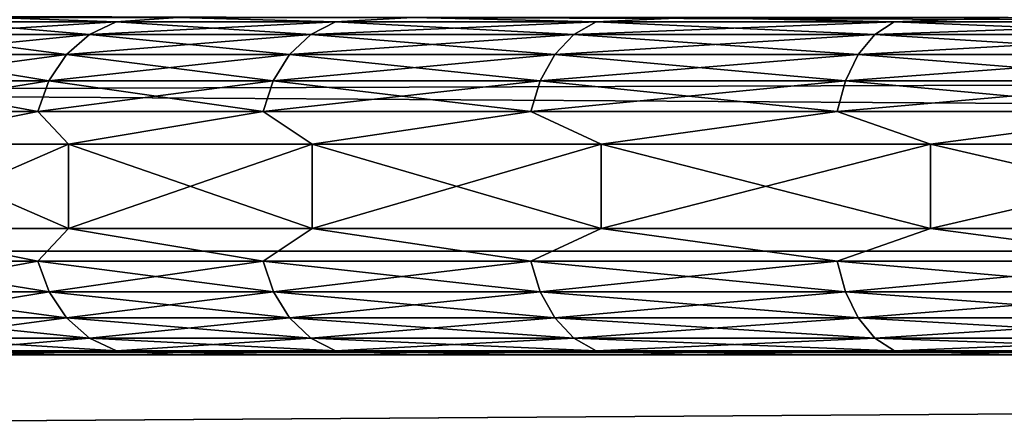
# Model space of a CAD drawing. Header units: metres. Extents: x -150 to 310, y -128 to 84.
# Tile 201 of 256: x 69.499 to 71.835, y 15.452 to 16.395. Entities that reach past the tile are written whole.
import ezdxf

# ---------------------------------------------------------------- set-up
doc = ezdxf.new("R2010")
doc.units = ezdxf.units.M
doc.layers.add('solid_26009703_SW0001', color=7, linetype='CONTINUOUS')
doc.layers.add('solid_26009703_SW0001_01', color=7, linetype='CONTINUOUS')

msp = doc.modelspace()

# ---------------------------------------------------------------- linework, layer by layer
at = {"layer": 'solid_26009703_SW0001'}
for points in [[(127.5, 17.451437, 14.981567), (-127.5, 17.451437, 14.981567), (-127.5, 15.846239, 16.670235)], [(127.5, 15.846239, 16.670235), (127.5, 17.451437, 14.981567), (-127.5, 15.846239, 16.670235)], [(97.199997, 16.989357, -12.343491), (-128, 16.990728, -12.341079), (-128, 15.604132, -14.053188)], [(97.199997, 16.320065, 13.215728), (-128, 15.604132, 14.053188), (-128, 16.990728, 12.341079)], [(97.199997, 16.989357, 12.343491), (97.199997, 16.320065, 13.215728), (-128, 16.990728, 12.341079)], [(97.199997, 16.320065, -13.215728), (97.199997, 16.989357, -12.343491), (-128, 15.604132, -14.053188)], [(69.72821, 16.389778, -3.722822), (69.315018, 16.389778, -2.844736), (69.433136, 16.4, -2.928081)], [(69.315018, 16.389778, 2.844736), (69.72821, 16.389778, 3.722822), (69.433151, 16.4, 2.928124)], [(69.72821, 16.389778, -3.722822), (69.433136, 16.4, -2.928081), (69.874146, 16.4, -3.823313)], [(69.72821, 16.389778, 3.722822), (69.874168, 16.4, 3.823353), (69.433151, 16.4, 2.928124)], [(70.248207, 16.389778, -4.542196), (69.72821, 16.389778, -3.722822), (69.874146, 16.4, -3.823313)], [(69.72821, 16.389778, 3.722822), (70.248207, 16.389778, 4.542196), (69.874168, 16.4, 3.823353)], [(70.248207, 16.389778, -4.542196), (69.874146, 16.4, -3.823313), (70.432045, 16.4, -4.657904)], [(70.248207, 16.389778, 4.542196), (70.432076, 16.4, 4.657939), (69.874168, 16.4, 3.823353)], [(70.866791, 16.389778, -5.289937), (70.248207, 16.389778, -4.542196), (70.432045, 16.4, -4.657904)], [(70.248207, 16.389778, 4.542196), (70.866791, 16.389778, 5.289937), (70.432076, 16.4, 4.657939)], [(70.866791, 16.389778, -5.289937), (70.432045, 16.4, -4.657904), (71.089615, 16.4, -5.407865)], [(70.866791, 16.389778, 5.289937), (71.089645, 16.4, 5.407897), (70.432076, 16.4, 4.657939)], [(71.574211, 16.389778, -5.954253), (70.866791, 16.389778, -5.289937), (71.089615, 16.4, -5.407865)], [(70.866791, 16.389778, 5.289937), (71.574211, 16.389778, 5.954253), (71.089645, 16.4, 5.407897)], [(71.574211, 16.389778, -5.954253), (71.089615, 16.4, -5.407865), (71.844475, 16.4, -6.069971)], [(71.574211, 16.389778, 5.954253), (71.844513, 16.4, 6.069998), (71.089645, 16.4, 5.407897)], [(72.359322, 16.389778, -6.524667), (71.574211, 16.389778, -5.954253), (71.844475, 16.4, -6.069971)], [(71.574211, 16.389778, 5.954253), (72.359322, 16.389778, 6.524667), (71.844513, 16.4, 6.069998)], [(69.247681, 16.359768, -2.871397), (69.315018, 16.389778, -2.844736), (69.72821, 16.389778, -3.722822)], [(69.664749, 16.359768, -3.757711), (69.247681, 16.359768, -2.871397), (69.72821, 16.389778, -3.722822)], [(69.247681, 16.359768, 2.871397), (69.664749, 16.359768, 3.757711), (69.315018, 16.389778, 2.844736)], [(69.664749, 16.359768, 3.757711), (69.72821, 16.389778, 3.722822), (69.315018, 16.389778, 2.844736)], [(69.664749, 16.359768, -3.757711), (69.72821, 16.389778, -3.722822), (70.248207, 16.389778, -4.542196)], [(70.189613, 16.359768, -4.584765), (69.664749, 16.359768, -3.757711), (70.248207, 16.389778, -4.542196)], [(69.664749, 16.359768, 3.757711), (70.189613, 16.359768, 4.584765), (69.72821, 16.389778, 3.722822)], [(70.189613, 16.359768, 4.584765), (70.248207, 16.389778, 4.542196), (69.72821, 16.389778, 3.722822)], [(70.189613, 16.359768, -4.584765), (70.248207, 16.389778, -4.542196), (70.866791, 16.389778, -5.289937)], [(70.813995, 16.359768, -5.339514), (70.189613, 16.359768, -4.584765), (70.866791, 16.389778, -5.289937)], [(70.189613, 16.359768, 4.584765), (70.813995, 16.359768, 5.339514), (70.248207, 16.389778, 4.542196)], [(70.813995, 16.359768, 5.339514), (70.866791, 16.389778, 5.289937), (70.248207, 16.389778, 4.542196)], [(70.813995, 16.359768, -5.339514), (70.866791, 16.389778, -5.289937), (71.574211, 16.389778, -5.954253)], [(71.528053, 16.359768, -6.010056), (70.813995, 16.359768, -5.339514), (71.574211, 16.389778, -5.954253)], [(70.813995, 16.359768, 5.339514), (71.528053, 16.359768, 6.010056), (70.866791, 16.389778, 5.289937)], [(71.528053, 16.359768, 6.010056), (71.574211, 16.389778, 5.954253), (70.866791, 16.389778, 5.289937)], [(71.528053, 16.359768, -6.010056), (71.574211, 16.389778, -5.954253), (72.359322, 16.389778, -6.524667)], [(72.320511, 16.359768, -6.585815), (71.528053, 16.359768, -6.010056), (72.359322, 16.389778, -6.524667)], [(71.528053, 16.359768, 6.010056), (72.320511, 16.359768, 6.585815), (71.574211, 16.389778, 5.954253)], [(72.320511, 16.359768, 6.585815), (72.359322, 16.389778, 6.524667), (71.574211, 16.389778, 5.954253)], [(69.189873, 16.312021, -2.894285), (69.247681, 16.359768, -2.871397), (69.664749, 16.359768, -3.757711)], [(69.610268, 16.312021, -3.787664), (69.189873, 16.312021, -2.894285), (69.664749, 16.359768, -3.757711)], [(69.189873, 16.312021, 2.894285), (69.610268, 16.312021, 3.787664), (69.247681, 16.359768, 2.871397)], [(69.610268, 16.312021, 3.787664), (69.664749, 16.359768, 3.757711), (69.247681, 16.359768, 2.871397)], [(69.610268, 16.312021, -3.787664), (69.664749, 16.359768, -3.757711), (70.189613, 16.359768, -4.584765)], [(70.139313, 16.312021, -4.621311), (69.610268, 16.312021, -3.787664), (70.189613, 16.359768, -4.584765)], [(69.610268, 16.312021, 3.787664), (70.139313, 16.312021, 4.621311), (69.664749, 16.359768, 3.757711)], [(70.139313, 16.312021, 4.621311), (70.189613, 16.359768, 4.584765), (69.664749, 16.359768, 3.757711)], [(70.139313, 16.312021, -4.621311), (70.189613, 16.359768, -4.584765), (70.813995, 16.359768, -5.339514)], [(70.768669, 16.312021, -5.382076), (70.139313, 16.312021, -4.621311), (70.813995, 16.359768, -5.339514)], [(70.139313, 16.312021, 4.621311), (70.768669, 16.312021, 5.382076), (70.189613, 16.359768, 4.584765)], [(70.768669, 16.312021, 5.382076), (70.813995, 16.359768, 5.339514), (70.189613, 16.359768, 4.584765)], [(70.768669, 16.312021, -5.382076), (70.813995, 16.359768, -5.339514), (71.528053, 16.359768, -6.010056)], [(71.488419, 16.312021, -6.057962), (70.768669, 16.312021, -5.382076), (71.528053, 16.359768, -6.010056)], [(70.768669, 16.312021, 5.382076), (71.488419, 16.312021, 6.057962), (70.813995, 16.359768, 5.339514)], [(71.488419, 16.312021, 6.057962), (71.528053, 16.359768, 6.010056), (70.813995, 16.359768, 5.339514)], [(71.488419, 16.312021, -6.057962), (71.528053, 16.359768, -6.010056), (72.320511, 16.359768, -6.585815)], [(72.287201, 16.312021, -6.638311), (71.488419, 16.312021, -6.057962), (72.320511, 16.359768, -6.585815)], [(71.488419, 16.312021, 6.057962), (72.287201, 16.312021, 6.638311), (71.528053, 16.359768, 6.010056)], [(72.287201, 16.312021, 6.638311), (72.320511, 16.359768, 6.585815), (71.528053, 16.359768, 6.010056)], [(97.199997, 15.606041, -14.051743), (97.199997, 16.320065, -13.215728), (-128, 15.604132, -14.053188)], [(97.199997, 16.320065, 13.215728), (97.199997, 15.606041, 14.051743), (-128, 15.604132, 14.053188)], [(69.145538, 16.249796, -2.911838), (69.189873, 16.312021, -2.894285), (69.610268, 16.312021, -3.787664)], [(69.568481, 16.249796, -3.810636), (69.145538, 16.249796, -2.911838), (69.610268, 16.312021, -3.787664)], [(69.145538, 16.249796, 2.911838), (69.568481, 16.249796, 3.810636), (69.189873, 16.312021, 2.894285)], [(69.568481, 16.249796, 3.810636), (69.610268, 16.312021, 3.787664), (69.189873, 16.312021, 2.894285)], [(69.568481, 16.249796, -3.810636), (69.610268, 16.312021, -3.787664), (70.139313, 16.312021, -4.621311)], [(70.100739, 16.249796, -4.649337), (69.568481, 16.249796, -3.810636), (70.139313, 16.312021, -4.621311)], [(69.568481, 16.249796, 3.810636), (70.100739, 16.249796, 4.649337), (69.610268, 16.312021, 3.787664)], [(70.100739, 16.249796, 4.649337), (70.139313, 16.312021, 4.621311), (69.610268, 16.312021, 3.787664)], [(70.100739, 16.249796, -4.649337), (70.139313, 16.312021, -4.621311), (70.768669, 16.312021, -5.382076)], [(70.73391, 16.249796, -5.414717), (70.100739, 16.249796, -4.649337), (70.768669, 16.312021, -5.382076)], [(70.100739, 16.249796, 4.649337), (70.73391, 16.249796, 5.414717), (70.139313, 16.312021, 4.621311)], [(70.73391, 16.249796, 5.414717), (70.768669, 16.312021, 5.382076), (70.139313, 16.312021, 4.621311)], [(70.73391, 16.249796, -5.414717), (70.768669, 16.312021, -5.382076), (71.488419, 16.312021, -6.057962)], [(71.458023, 16.249796, -6.094702), (70.73391, 16.249796, -5.414717), (71.488419, 16.312021, -6.057962)], [(70.73391, 16.249796, 5.414717), (71.458023, 16.249796, 6.094702), (70.768669, 16.312021, 5.382076)], [(71.458023, 16.249796, 6.094702), (71.488419, 16.312021, 6.057962), (70.768669, 16.312021, 5.382076)], [(71.458023, 16.249796, -6.094702), (71.488419, 16.312021, -6.057962), (72.287201, 16.312021, -6.638311)], [(72.26165, 16.249796, -6.678571), (71.458023, 16.249796, -6.094702), (72.287201, 16.312021, -6.638311)], [(71.458023, 16.249796, 6.094702), (72.26165, 16.249796, 6.678571), (71.488419, 16.312021, 6.057962)], [(72.26165, 16.249796, 6.678571), (72.287201, 16.312021, 6.638311), (71.488419, 16.312021, 6.057962)], [(69.117706, 16.177341, -2.922857), (69.145538, 16.249796, -2.911838), (69.568481, 16.249796, -3.810636)], [(69.542252, 16.177341, -3.825056), (69.117706, 16.177341, -2.922857), (69.568481, 16.249796, -3.810636)], [(69.117706, 16.177341, 2.922857), (69.542252, 16.177341, 3.825056), (69.145538, 16.249796, 2.911838)], [(69.542252, 16.177341, 3.825056), (69.568481, 16.249796, 3.810636), (69.145538, 16.249796, 2.911838)], [(69.542252, 16.177341, -3.825056), (69.568481, 16.249796, -3.810636), (70.100739, 16.249796, -4.649337)], [(70.076523, 16.177341, -4.666932), (69.542252, 16.177341, -3.825056), (70.100739, 16.249796, -4.649337)], [(69.542252, 16.177341, 3.825056), (70.076523, 16.177341, 4.666932), (69.568481, 16.249796, 3.810636)], [(70.076523, 16.177341, 4.666932), (70.100739, 16.249796, 4.649337), (69.568481, 16.249796, 3.810636)], [(70.076523, 16.177341, -4.666932), (70.100739, 16.249796, -4.649337), (70.73391, 16.249796, -5.414717)], [(70.71209, 16.177341, -5.435207), (70.076523, 16.177341, -4.666932), (70.73391, 16.249796, -5.414717)], [(70.076523, 16.177341, 4.666932), (70.71209, 16.177341, 5.435207), (70.100739, 16.249796, 4.649337)], [(70.71209, 16.177341, 5.435207), (70.73391, 16.249796, 5.414717), (70.100739, 16.249796, 4.649337)], [(70.71209, 16.177341, -5.435207), (70.73391, 16.249796, -5.414717), (71.458023, 16.249796, -6.094702)], [(71.438942, 16.177341, -6.117766), (70.71209, 16.177341, -5.435207), (71.458023, 16.249796, -6.094702)], [(70.71209, 16.177341, 5.435207), (71.438942, 16.177341, 6.117766), (70.73391, 16.249796, 5.414717)], [(71.438942, 16.177341, 6.117766), (71.458023, 16.249796, 6.094702), (70.73391, 16.249796, 5.414717)], [(71.438942, 16.177341, -6.117766), (71.458023, 16.249796, -6.094702), (72.26165, 16.249796, -6.678571)], [(72.245613, 16.177341, -6.703845), (71.438942, 16.177341, -6.117766), (72.26165, 16.249796, -6.678571)], [(71.438942, 16.177341, 6.117766), (72.245613, 16.177341, 6.703845), (71.458023, 16.249796, 6.094702)], [(72.245613, 16.177341, 6.703845), (72.26165, 16.249796, 6.678571), (71.458023, 16.249796, 6.094702)], [(69.542252, 16.177341, -3.825056), (69.155159, 16.1, -3.042334), (69.117706, 16.177341, -2.922857)], [(69.117706, 16.177341, 2.922857), (69.155159, 16.1, 3.042334), (69.542252, 16.177341, 3.825056)], [(69.542252, 16.177341, -3.825056), (69.615097, 16.1, -3.975002), (69.155159, 16.1, -3.042334)], [(69.542252, 16.177341, 3.825056), (69.155159, 16.1, 3.042334), (69.615097, 16.1, 3.975001)], [(70.076523, 16.177341, -4.666932), (69.615097, 16.1, -3.975002), (69.542252, 16.177341, -3.825056)], [(69.542252, 16.177341, 3.825056), (69.615097, 16.1, 3.975001), (70.076523, 16.177341, 4.666932)], [(70.076523, 16.177341, -4.666932), (70.192841, 16.1, -4.839654), (69.615097, 16.1, -3.975002)], [(70.076523, 16.177341, 4.666932), (69.615097, 16.1, 3.975001), (70.192841, 16.1, 4.839654)], [(70.71209, 16.177341, -5.435207), (70.192841, 16.1, -4.839654), (70.076523, 16.177341, -4.666932)], [(70.076523, 16.177341, 4.666932), (70.192841, 16.1, 4.839654), (70.71209, 16.177341, 5.435207)], [(70.71209, 16.177341, -5.435207), (70.878502, 16.1, -5.6215), (70.192841, 16.1, -4.839654)], [(70.71209, 16.177341, 5.435207), (70.192841, 16.1, 4.839654), (70.878502, 16.1, 5.621499)], [(71.438942, 16.177341, -6.117766), (70.878502, 16.1, -5.6215), (70.71209, 16.177341, -5.435207)], [(70.71209, 16.177341, 5.435207), (70.878502, 16.1, 5.621499), (71.438942, 16.177341, 6.117766)], [(71.438942, 16.177341, -6.117766), (71.660347, 16.1, -6.307159), (70.878502, 16.1, -5.6215)], [(71.438942, 16.177341, 6.117766), (70.878502, 16.1, 5.621499), (71.660347, 16.1, 6.307159)], [(72.245613, 16.177341, -6.703845), (71.660347, 16.1, -6.307159), (71.438942, 16.177341, -6.117766)], [(71.438942, 16.177341, 6.117766), (71.660347, 16.1, 6.307159), (72.245613, 16.177341, 6.703845)], [(72.245613, 16.177341, -6.703845), (72.525002, 16.1, -6.884902), (71.660347, 16.1, -6.307159)], [(72.245613, 16.177341, 6.703845), (71.660347, 16.1, 6.307159), (72.525002, 16.1, 6.884902)], [(69.155159, 15.9, -3.042334), (69.155159, 16.1, -3.042334), (69.615097, 16.1, -3.975002)], [(69.615097, 15.9, -3.975001), (69.155159, 15.9, -3.042334), (69.615097, 16.1, -3.975002)], [(69.615097, 15.9, 3.975001), (69.615097, 16.1, 3.975001), (69.155159, 16.1, 3.042334)], [(69.155159, 15.9, 3.042334), (69.615097, 15.9, 3.975001), (69.155159, 16.1, 3.042334)], [(69.615097, 15.9, -3.975001), (69.615097, 16.1, -3.975002), (70.192841, 16.1, -4.839654)], [(70.192841, 15.9, -4.839654), (69.615097, 15.9, -3.975001), (70.192841, 16.1, -4.839654)], [(70.192841, 15.9, 4.839654), (70.192841, 16.1, 4.839654), (69.615097, 16.1, 3.975001)], [(69.615097, 15.9, 3.975001), (70.192841, 15.9, 4.839654), (69.615097, 16.1, 3.975001)], [(70.192841, 15.9, -4.839654), (70.192841, 16.1, -4.839654), (70.878502, 16.1, -5.6215)], [(70.878502, 15.9, -5.6215), (70.192841, 15.9, -4.839654), (70.878502, 16.1, -5.6215)], [(70.878502, 15.9, 5.621499), (70.878502, 16.1, 5.621499), (70.192841, 16.1, 4.839654)], [(70.192841, 15.9, 4.839654), (70.878502, 15.9, 5.621499), (70.192841, 16.1, 4.839654)], [(70.878502, 15.9, -5.6215), (70.878502, 16.1, -5.6215), (71.660347, 16.1, -6.307159)], [(71.660347, 15.9, -6.307159), (70.878502, 15.9, -5.6215), (71.660347, 16.1, -6.307159)], [(71.660347, 15.9, 6.307159), (71.660347, 16.1, 6.307159), (70.878502, 16.1, 5.621499)], [(70.878502, 15.9, 5.621499), (71.660347, 15.9, 6.307159), (70.878502, 16.1, 5.621499)], [(71.660347, 15.9, -6.307159), (71.660347, 16.1, -6.307159), (72.525002, 16.1, -6.884902)], [(72.525002, 15.9, -6.884902), (71.660347, 15.9, -6.307159), (72.525002, 16.1, -6.884902)], [(72.525002, 15.9, 6.884902), (72.525002, 16.1, 6.884902), (71.660347, 16.1, 6.307159)], [(71.660347, 15.9, 6.307159), (72.525002, 15.9, 6.884902), (71.660347, 16.1, 6.307159)], [(69.54232, 15.822354, -3.825017), (69.117783, 15.822354, -2.922827), (69.155159, 15.9, -3.042334)], [(69.117783, 15.822354, 2.922827), (69.54232, 15.822354, 3.825017), (69.155159, 15.9, 3.042334)], [(69.54232, 15.822354, -3.825017), (69.155159, 15.9, -3.042334), (69.615097, 15.9, -3.975001)], [(69.54232, 15.822354, 3.825017), (69.615097, 15.9, 3.975001), (69.155159, 15.9, 3.042334)], [(70.076584, 15.822354, -4.666884), (69.54232, 15.822354, -3.825017), (69.615097, 15.9, -3.975001)], [(69.54232, 15.822354, 3.825017), (70.076584, 15.822354, 4.666884), (69.615097, 15.9, 3.975001)], [(70.076584, 15.822354, -4.666884), (69.615097, 15.9, -3.975001), (70.192841, 15.9, -4.839654)], [(70.076584, 15.822354, 4.666884), (70.192841, 15.9, 4.839654), (69.615097, 15.9, 3.975001)], [(70.712151, 15.822354, -5.435152), (70.076584, 15.822354, -4.666884), (70.192841, 15.9, -4.839654)], [(70.076584, 15.822354, 4.666884), (70.712151, 15.822354, 5.435152), (70.192841, 15.9, 4.839654)], [(70.712151, 15.822354, -5.435152), (70.192841, 15.9, -4.839654), (70.878502, 15.9, -5.6215)], [(70.712151, 15.822354, 5.435152), (70.878502, 15.9, 5.621499), (70.192841, 15.9, 4.839654)], [(71.438995, 15.822354, -6.117704), (70.712151, 15.822354, -5.435152), (70.878502, 15.9, -5.6215)], [(70.712151, 15.822354, 5.435152), (71.438995, 15.822354, 6.117704), (70.878502, 15.9, 5.621499)], [(71.438995, 15.822354, -6.117704), (70.878502, 15.9, -5.6215), (71.660347, 15.9, -6.307159)], [(71.438995, 15.822354, 6.117704), (71.660347, 15.9, 6.307159), (70.878502, 15.9, 5.621499)], [(72.245651, 15.822354, -6.703776), (71.438995, 15.822354, -6.117704), (71.660347, 15.9, -6.307159)], [(71.438995, 15.822354, 6.117704), (72.245651, 15.822354, 6.703776), (71.660347, 15.9, 6.307159)], [(72.245651, 15.822354, -6.703776), (71.660347, 15.9, -6.307159), (72.525002, 15.9, -6.884902)], [(72.245651, 15.822354, 6.703776), (72.525002, 15.9, 6.884902), (71.660347, 15.9, 6.307159)], [(127.5, 15.846239, 16.670235), (-127.5, 15.846239, 16.670235), (-127.5, 14.078438, 18.187841)], [(127.5, 14.078438, 18.187841), (127.5, 15.846239, 16.670235), (-127.5, 14.078438, 18.187841)], [(69.145683, 15.749932, -2.91178), (69.117783, 15.822354, -2.922827), (69.54232, 15.822354, -3.825017)], [(69.568619, 15.749932, 3.81056), (69.54232, 15.822354, 3.825017), (69.117783, 15.822354, 2.922827)], [(69.145683, 15.749932, 2.91178), (69.568619, 15.749932, 3.81056), (69.117783, 15.822354, 2.922827)], [(69.568619, 15.749932, -3.81056), (69.145683, 15.749932, -2.91178), (69.54232, 15.822354, -3.825017)], [(69.568619, 15.749932, -3.81056), (69.54232, 15.822354, -3.825017), (70.076584, 15.822354, -4.666884)], [(70.100861, 15.749932, 4.649245), (70.076584, 15.822354, 4.666884), (69.54232, 15.822354, 3.825017)], [(69.568619, 15.749932, 3.81056), (70.100861, 15.749932, 4.649245), (69.54232, 15.822354, 3.825017)], [(70.100861, 15.749932, -4.649245), (69.568619, 15.749932, -3.81056), (70.076584, 15.822354, -4.666884)], [(70.100861, 15.749932, -4.649245), (70.076584, 15.822354, -4.666884), (70.712151, 15.822354, -5.435152)], [(70.734024, 15.749932, 5.414609), (70.712151, 15.822354, 5.435152), (70.076584, 15.822354, 4.666884)], [(70.100861, 15.749932, 4.649245), (70.734024, 15.749932, 5.414609), (70.076584, 15.822354, 4.666884)], [(70.734024, 15.749932, -5.414609), (70.100861, 15.749932, -4.649245), (70.712151, 15.822354, -5.435152)], [(70.734024, 15.749932, -5.414609), (70.712151, 15.822354, -5.435152), (71.438995, 15.822354, -6.117704)], [(71.458122, 15.749932, 6.094581), (71.438995, 15.822354, 6.117704), (70.712151, 15.822354, 5.435152)], [(70.734024, 15.749932, 5.414609), (71.458122, 15.749932, 6.094581), (70.712151, 15.822354, 5.435152)], [(71.458122, 15.749932, -6.094581), (70.734024, 15.749932, -5.414609), (71.438995, 15.822354, -6.117704)], [(71.458122, 15.749932, -6.094581), (71.438995, 15.822354, -6.117704), (72.245651, 15.822354, -6.703776)], [(72.261734, 15.749932, 6.678438), (72.245651, 15.822354, 6.703776), (71.438995, 15.822354, 6.117704)], [(71.458122, 15.749932, 6.094581), (72.261734, 15.749932, 6.678438), (71.438995, 15.822354, 6.117704)], [(72.261734, 15.749932, -6.678438), (71.458122, 15.749932, -6.094581), (72.245651, 15.822354, -6.703776)], [(69.190079, 15.687757, -2.894203), (69.145683, 15.749932, -2.91178), (69.568619, 15.749932, -3.81056)], [(69.610458, 15.687757, 3.787557), (69.568619, 15.749932, 3.81056), (69.145683, 15.749932, 2.91178)], [(69.190079, 15.687757, 2.894203), (69.610458, 15.687757, 3.787557), (69.145683, 15.749932, 2.91178)], [(69.610458, 15.687757, -3.787557), (69.190079, 15.687757, -2.894203), (69.568619, 15.749932, -3.81056)], [(69.610458, 15.687757, -3.787557), (69.568619, 15.749932, -3.81056), (70.100861, 15.749932, -4.649245)], [(70.139488, 15.687757, 4.62118), (70.100861, 15.749932, 4.649245), (69.568619, 15.749932, 3.81056)], [(69.610458, 15.687757, 3.787557), (70.139488, 15.687757, 4.62118), (69.568619, 15.749932, 3.81056)], [(70.139488, 15.687757, -4.62118), (69.610458, 15.687757, -3.787557), (70.100861, 15.749932, -4.649245)], [(70.139488, 15.687757, -4.62118), (70.100861, 15.749932, -4.649245), (70.734024, 15.749932, -5.414609)], [(70.768837, 15.687757, 5.381924), (70.734024, 15.749932, 5.414609), (70.100861, 15.749932, 4.649245)], [(70.139488, 15.687757, 4.62118), (70.768837, 15.687757, 5.381924), (70.100861, 15.749932, 4.649245)], [(70.768837, 15.687757, -5.381924), (70.139488, 15.687757, -4.62118), (70.734024, 15.749932, -5.414609)], [(70.768837, 15.687757, -5.381924), (70.734024, 15.749932, -5.414609), (71.458122, 15.749932, -6.094581)], [(71.488556, 15.687757, 6.057791), (71.458122, 15.749932, 6.094581), (70.734024, 15.749932, 5.414609)], [(70.768837, 15.687757, 5.381924), (71.488556, 15.687757, 6.057791), (70.734024, 15.749932, 5.414609)], [(71.488556, 15.687757, -6.057791), (70.768837, 15.687757, -5.381924), (71.458122, 15.749932, -6.094581)], [(71.488556, 15.687757, -6.057791), (71.458122, 15.749932, -6.094581), (72.261734, 15.749932, -6.678438)], [(72.287315, 15.687757, 6.638124), (72.261734, 15.749932, 6.678438), (71.458122, 15.749932, 6.094581)], [(71.488556, 15.687757, 6.057791), (72.287315, 15.687757, 6.638124), (71.458122, 15.749932, 6.094581)], [(72.287315, 15.687757, -6.638124), (71.488556, 15.687757, -6.057791), (72.261734, 15.749932, -6.678438)], [(69.247932, 15.640075, -2.871296), (69.190079, 15.687757, -2.894203), (69.610458, 15.687757, -3.787557)], [(69.664986, 15.640075, 3.75758), (69.610458, 15.687757, 3.787557), (69.190079, 15.687757, 2.894203)], [(69.247932, 15.640075, 2.871296), (69.664986, 15.640075, 3.75758), (69.190079, 15.687757, 2.894203)], [(69.664986, 15.640075, -3.75758), (69.247932, 15.640075, -2.871296), (69.610458, 15.687757, -3.787557)], [(69.664986, 15.640075, -3.75758), (69.610458, 15.687757, -3.787557), (70.139488, 15.687757, -4.62118)], [(70.189835, 15.640075, 4.584605), (70.139488, 15.687757, 4.62118), (69.610458, 15.687757, 3.787557)], [(69.664986, 15.640075, 3.75758), (70.189835, 15.640075, 4.584605), (69.610458, 15.687757, 3.787557)], [(70.189835, 15.640075, -4.584605), (69.664986, 15.640075, -3.75758), (70.139488, 15.687757, -4.62118)], [(70.189835, 15.640075, -4.584605), (70.139488, 15.687757, -4.62118), (70.768837, 15.687757, -5.381924)], [(70.814194, 15.640075, 5.339328), (70.768837, 15.687757, 5.381924), (70.139488, 15.687757, 4.62118)], [(70.189835, 15.640075, 4.584605), (70.814194, 15.640075, 5.339328), (70.139488, 15.687757, 4.62118)], [(70.814194, 15.640075, -5.339328), (70.189835, 15.640075, -4.584605), (70.768837, 15.687757, -5.381924)], [(70.814194, 15.640075, -5.339328), (70.768837, 15.687757, -5.381924), (71.488556, 15.687757, -6.057791)], [(71.528221, 15.640075, 6.009846), (71.488556, 15.687757, 6.057791), (70.768837, 15.687757, 5.381924)], [(70.814194, 15.640075, 5.339328), (71.528221, 15.640075, 6.009846), (70.768837, 15.687757, 5.381924)], [(71.528221, 15.640075, -6.009846), (70.814194, 15.640075, -5.339328), (71.488556, 15.687757, -6.057791)], [(71.528221, 15.640075, -6.009846), (71.488556, 15.687757, -6.057791), (72.287315, 15.687757, -6.638124)], [(72.320663, 15.640075, 6.585586), (72.287315, 15.687757, 6.638124), (71.488556, 15.687757, 6.057791)], [(71.528221, 15.640075, 6.009846), (72.320663, 15.640075, 6.585586), (71.488556, 15.687757, 6.057791)], [(72.320663, 15.640075, -6.585586), (71.528221, 15.640075, -6.009846), (72.287315, 15.687757, -6.638124)], [(69.3153, 15.610141, -2.844624), (69.247932, 15.640075, -2.871296), (69.664986, 15.640075, -3.75758)], [(69.728477, 15.610141, 3.722676), (69.664986, 15.640075, 3.75758), (69.247932, 15.640075, 2.871296)], [(69.3153, 15.610141, 2.844624), (69.728477, 15.610141, 3.722676), (69.247932, 15.640075, 2.871296)], [(69.728477, 15.610141, -3.722676), (69.3153, 15.610141, -2.844624), (69.664986, 15.640075, -3.75758)], [(69.728477, 15.610141, -3.722676), (69.664986, 15.640075, -3.75758), (70.189835, 15.640075, -4.584605)], [(70.248451, 15.610141, 4.542018), (70.189835, 15.640075, 4.584605), (69.664986, 15.640075, 3.75758)], [(69.728477, 15.610141, 3.722676), (70.248451, 15.610141, 4.542018), (69.664986, 15.640075, 3.75758)], [(70.248451, 15.610141, -4.542018), (69.728477, 15.610141, -3.722676), (70.189835, 15.640075, -4.584605)], [(70.248451, 15.610141, -4.542018), (70.189835, 15.640075, -4.584605), (70.814194, 15.640075, -5.339328)], [(70.867012, 15.610141, 5.28973), (70.814194, 15.640075, 5.339328), (70.189835, 15.640075, 4.584605)], [(70.248451, 15.610141, 4.542018), (70.867012, 15.610141, 5.28973), (70.189835, 15.640075, 4.584605)], [(70.867012, 15.610141, -5.28973), (70.248451, 15.610141, -4.542018), (70.814194, 15.640075, -5.339328)], [(70.867012, 15.610141, -5.28973), (70.814194, 15.640075, -5.339328), (71.528221, 15.640075, -6.009846)], [(71.574409, 15.610141, 5.95402), (71.528221, 15.640075, 6.009846), (70.814194, 15.640075, 5.339328)], [(70.867012, 15.610141, 5.28973), (71.574409, 15.610141, 5.95402), (70.814194, 15.640075, 5.339328)], [(71.574409, 15.610141, -5.95402), (70.867012, 15.610141, -5.28973), (71.528221, 15.640075, -6.009846)], [(71.574409, 15.610141, -5.95402), (71.528221, 15.640075, -6.009846), (72.320663, 15.640075, -6.585586)], [(72.359482, 15.610141, 6.524411), (72.320663, 15.640075, 6.585586), (71.528221, 15.640075, 6.009846)], [(71.574409, 15.610141, 5.95402), (72.359482, 15.610141, 6.524411), (71.528221, 15.640075, 6.009846)], [(72.359482, 15.610141, -6.524411), (71.574409, 15.610141, -5.95402), (72.320663, 15.640075, -6.585586)], [(97.199997, 15.606041, -14.051743), (-128, 15.604132, -14.053188), (-128, 14.053188, -15.604132)], [(97.199997, 14.849242, -14.849242), (97.199997, 15.606041, -14.051743), (-128, 14.053188, -15.604132)], [(97.199997, 15.606041, 14.051743), (97.199997, 14.849242, 14.849242), (-128, 15.604132, 14.053188)], [(69.3153, 15.610141, 2.844624), (69.433151, 15.6, 2.928123), (69.728477, 15.610141, 3.722676)], [(69.728477, 15.610141, -3.722676), (69.433136, 15.6, -2.928069), (69.3153, 15.610141, -2.844624)], [(69.728477, 15.610141, -3.722676), (69.874146, 15.6, -3.823303), (69.433136, 15.6, -2.928069)], [(69.728477, 15.610141, 3.722676), (69.433151, 15.6, 2.928123), (69.874168, 15.6, 3.823353)], [(69.728477, 15.610141, 3.722676), (69.874168, 15.6, 3.823353), (70.248451, 15.610141, 4.542018)], [(70.248451, 15.610141, -4.542018), (69.874146, 15.6, -3.823303), (69.728477, 15.610141, -3.722676)], [(70.248451, 15.610141, -4.542018), (70.432037, 15.6, -4.657895), (69.874146, 15.6, -3.823303)], [(70.248451, 15.610141, 4.542018), (69.874168, 15.6, 3.823353), (70.432076, 15.6, 4.65794)], [(70.248451, 15.610141, 4.542018), (70.432076, 15.6, 4.65794), (70.867012, 15.610141, 5.28973)], [(70.867012, 15.610141, -5.28973), (70.432037, 15.6, -4.657895), (70.248451, 15.610141, -4.542018)], [(70.867012, 15.610141, -5.28973), (71.089607, 15.6, -5.407857), (70.432037, 15.6, -4.657895)], [(70.867012, 15.610141, 5.28973), (70.432076, 15.6, 4.65794), (71.089645, 15.6, 5.407897)], [(70.867012, 15.610141, 5.28973), (71.089645, 15.6, 5.407897), (71.574409, 15.610141, 5.95402)], [(71.574409, 15.610141, -5.95402), (71.089607, 15.6, -5.407857), (70.867012, 15.610141, -5.28973)], [(71.574409, 15.610141, -5.95402), (71.844467, 15.6, -6.069965), (71.089607, 15.6, -5.407857)], [(71.574409, 15.610141, 5.95402), (71.089645, 15.6, 5.407897), (71.844513, 15.6, 6.069999)], [(71.574409, 15.610141, 5.95402), (71.844513, 15.6, 6.069999), (72.359482, 15.610141, 6.524411)], [(72.359482, 15.610141, -6.524411), (71.844467, 15.6, -6.069965), (71.574409, 15.610141, -5.95402)], [(97.199997, 14.051743, 15.606041), (-128, 14.053188, 15.604132), (-128, 15.604132, 14.053188)], [(97.199997, 14.849242, 14.849242), (97.199997, 14.051743, 15.606041), (-128, 15.604132, 14.053188)], [(84.083221, 15.6, 1.004663), (68.916786, 15.6, 1.004697), (68.849998, 15.6)], [(84.150002, 15.6), (84.083221, 15.6, 1.004663), (68.849998, 15.6)], [(68.916779, 15.6, -1.004663), (84.150002, 15.6), (68.849998, 15.6)], [(83.889648, 15.6, 1.978549), (69.110367, 15.6, 1.978602), (68.916786, 15.6, 1.004697)], [(84.083221, 15.6, 1.004663), (83.889648, 15.6, 1.978549), (68.916786, 15.6, 1.004697)], [(83.566864, 15.6, 2.928069), (69.433151, 15.6, 2.928123), (69.110367, 15.6, 1.978602)], [(83.889648, 15.6, 1.978549), (83.566864, 15.6, 2.928069), (69.110367, 15.6, 1.978602)], [(83.125854, 15.6, 3.823303), (69.874168, 15.6, 3.823353), (69.433151, 15.6, 2.928123)], [(83.566864, 15.6, 2.928069), (83.125854, 15.6, 3.823303), (69.433151, 15.6, 2.928123)], [(82.567963, 15.6, 4.657895), (70.432076, 15.6, 4.65794), (69.874168, 15.6, 3.823353)], [(83.125854, 15.6, 3.823303), (82.567963, 15.6, 4.657895), (69.874168, 15.6, 3.823353)], [(81.910393, 15.6, 5.407857), (71.089645, 15.6, 5.407897), (70.432076, 15.6, 4.65794)], [(82.567963, 15.6, 4.657895), (81.910393, 15.6, 5.407857), (70.432076, 15.6, 4.65794)], [(81.155533, 15.6, 6.069965), (71.844513, 15.6, 6.069999), (71.089645, 15.6, 5.407897)], [(81.910393, 15.6, 5.407857), (81.155533, 15.6, 6.069965), (71.089645, 15.6, 5.407897)]]:
    msp.add_3dface(points, dxfattribs=at)
at = {"layer": 'solid_26009703_SW0001_01'}
for points in [[(-127.5, 17.451437, -14.981567), (127.5, 17.451437, -14.981567), (127.5, 15.846239, -16.670235)], [(-127.5, 15.846239, -16.670235), (-127.5, 17.451437, -14.981567), (127.5, 15.846239, -16.670235)], [(-127.5, 15.846239, -16.670235), (127.5, 15.846239, -16.670235), (127.5, 14.078438, -18.187841)], [(-127.5, 14.078438, -18.187841), (-127.5, 15.846239, -16.670235), (127.5, 14.078438, -18.187841)], [(68.916779, 15.6, -1.004663), (84.083214, 15.6, -1.004697), (84.150002, 15.6)], [(68.916779, 15.6, -1.004663), (69.110352, 15.6, -1.978549), (84.083214, 15.6, -1.004697)], [(69.110352, 15.6, -1.978549), (83.889633, 15.6, -1.978602), (84.083214, 15.6, -1.004697)], [(69.110352, 15.6, -1.978549), (69.433136, 15.6, -2.928069), (83.889633, 15.6, -1.978602)], [(69.433136, 15.6, -2.928069), (83.566849, 15.6, -2.928123), (83.889633, 15.6, -1.978602)], [(69.433136, 15.6, -2.928069), (69.874146, 15.6, -3.823303), (83.566849, 15.6, -2.928123)], [(69.874146, 15.6, -3.823303), (83.125832, 15.6, -3.823353), (83.566849, 15.6, -2.928123)], [(69.874146, 15.6, -3.823303), (70.432037, 15.6, -4.657895), (83.125832, 15.6, -3.823353)], [(70.432037, 15.6, -4.657895), (82.567924, 15.6, -4.65794), (83.125832, 15.6, -3.823353)], [(70.432037, 15.6, -4.657895), (71.089607, 15.6, -5.407857), (82.567924, 15.6, -4.65794)], [(71.089607, 15.6, -5.407857), (81.910355, 15.6, -5.407897), (82.567924, 15.6, -4.65794)], [(71.089607, 15.6, -5.407857), (71.844467, 15.6, -6.069965), (81.910355, 15.6, -5.407897)]]:
    msp.add_3dface(points, dxfattribs=at)

doc.saveas('drawing.dxf')
